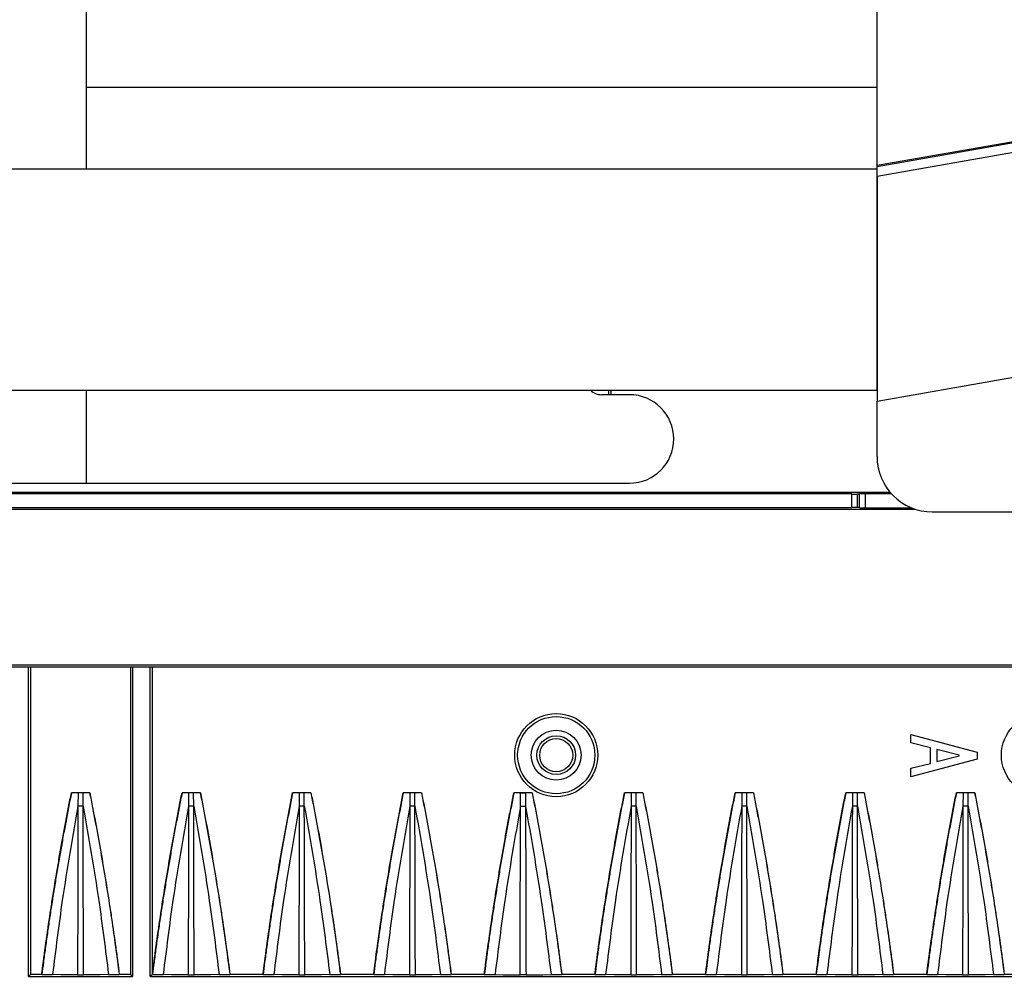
# Model space of a CAD drawing. Header units: millimetres. Extents: x 25 to 1935, y 715 to 2336.
# Tile 239 of 252: x 1745 to 1763, y 1014 to 1032. Entities that reach past the tile are written whole.
import ezdxf

# ---------------------------------------------------------------- set-up
doc = ezdxf.new("R2010")
doc.units = ezdxf.units.MM
doc.header["$LTSCALE"] = 2
doc.layers.get('0').update_dxf_attribs({"color": 2})

msp = doc.modelspace()

# ---------------------------------------------------------------- linework, layer by layer
at = {"color": 2, "linetype": 'Continuous', "lineweight": 30}
for p, q in [((1760.413, 1028.981), (1760.413, 1044.369)), ((1746.113, 1032.34), (1746.113, 1028.92)), ((1746.113, 1030.4), (1760.413, 1030.4)), ((1768.127, 1030.333), (1760.413, 1028.981)), ((1768.102, 1030.308), (1760.417, 1028.962)), ((1767.898, 1030.104), (1760.413, 1028.784)), ((1760.413, 1028.92), (1665.413, 1028.92)), ((1760.417, 1028.962), (1760.413, 1028.981)), ((1760.413, 1028.92), (1760.413, 1028.981)), ((1760.413, 1024.92), (1760.413, 1028.92)), ((1760.413, 1028.784), (1760.413, 1024.722)), ((1760.413, 1024.722), (1780.503, 1028.265)), ((1665.413, 1024.92), (1760.413, 1024.92)), ((1746.113, 1024.92), (1746.113, 1023.238)), ((1755.937, 1024.838), (1755.437, 1024.838)), ((1755.599, 1024.92), (1755.599, 1024.838)), ((1760.413, 1023.72), (1760.413, 1024.722)), ((1743.137, 1023.238), (1746.113, 1023.238)), ((1746.113, 1023.238), (1755.937, 1023.238)), ((1760.653, 1023.07), (1721.013, 1023.07)), ((1759.959, 1023.043), (1722.081, 1023.043)), ((1759.959, 1022.798), (1759.959, 1023.043)), ((1760.057, 1023.043), (1760.099, 1023.045)), ((1760.057, 1023.043), (1760.057, 1022.798)), ((1760.099, 1022.796), (1760.099, 1023.045)), ((1760.675, 1023.046), (1760.197, 1023.046)), ((1760.197, 1023.046), (1760.197, 1022.795)), ((1721.013, 1022.77), (1761.101, 1022.77)), ((1722.081, 1022.798), (1759.959, 1022.798)), ((1760.099, 1022.796), (1760.057, 1022.798)), ((1760.197, 1022.795), (1761.035, 1022.795)), ((1761.413, 1022.72), (1767.213, 1022.72)), ((1659.814, 1019.952), (1766.213, 1019.952)), ((1659.827, 1019.92), (1766.199, 1019.92)), ((1745.073, 1014.32), (1745.073, 1019.92)), ((1745.107, 1019.92), (1745.107, 1014.354)), ((1746.92, 1014.354), (1746.92, 1019.92)), ((1746.953, 1019.92), (1746.953, 1014.32)), ((1747.273, 1014.32), (1747.273, 1019.92)), ((1747.307, 1019.92), (1747.307, 1014.354)), ((1761.026, 1018.542), (1761.026, 1018.695)), ((1761.026, 1018.695), (1762.226, 1018.376)), ((1761.377, 1018.452), (1761.026, 1018.542)), ((1761.377, 1018.171), (1761.377, 1018.452)), ((1761.9, 1018.318), (1761.493, 1018.42)), ((1761.493, 1018.42), (1761.493, 1018.203)), ((1762.226, 1018.248), (1761.026, 1017.929)), ((1761.493, 1018.203), (1761.9, 1018.305)), ((1761.9, 1018.305), (1761.9, 1018.318)), ((1762.226, 1018.376), (1762.226, 1018.248)), ((1761.026, 1018.082), (1761.377, 1018.171)), ((1761.026, 1017.929), (1761.026, 1018.082)), ((1746.179, 1017.64), (1745.848, 1017.64)), ((1745.849, 1017.639), (1745.848, 1017.64)), ((1745.968, 1017.638), (1745.967, 1017.397)), ((1746.059, 1017.397), (1746.058, 1017.638)), ((1746.179, 1017.64), (1746.178, 1017.639)), ((1748.179, 1017.64), (1747.848, 1017.64)), ((1747.849, 1017.639), (1747.848, 1017.64)), ((1747.968, 1017.638), (1747.967, 1017.397)), ((1748.059, 1017.397), (1748.058, 1017.638)), ((1748.179, 1017.64), (1748.178, 1017.639)), ((1750.179, 1017.64), (1749.848, 1017.64)), ((1749.849, 1017.639), (1749.848, 1017.64)), ((1749.968, 1017.638), (1749.967, 1017.397)), ((1750.059, 1017.397), (1750.058, 1017.638)), ((1750.179, 1017.64), (1750.178, 1017.639)), ((1752.179, 1017.64), (1751.848, 1017.64)), ((1751.849, 1017.639), (1751.848, 1017.64)), ((1751.968, 1017.638), (1751.967, 1017.397)), ((1752.059, 1017.397), (1752.058, 1017.638)), ((1752.179, 1017.64), (1752.178, 1017.639)), ((1754.179, 1017.64), (1753.848, 1017.64)), ((1753.849, 1017.639), (1753.848, 1017.64)), ((1753.967, 1017.397), (1753.968, 1017.638)), ((1754.058, 1017.638), (1754.059, 1017.396)), ((1754.179, 1017.64), (1754.178, 1017.639)), ((1756.179, 1017.64), (1755.848, 1017.64)), ((1755.849, 1017.639), (1755.848, 1017.64)), ((1755.968, 1017.638), (1755.967, 1017.397)), ((1756.059, 1017.397), (1756.058, 1017.638)), ((1756.179, 1017.64), (1756.178, 1017.639)), ((1758.179, 1017.64), (1757.848, 1017.64)), ((1757.849, 1017.639), (1757.848, 1017.64)), ((1757.968, 1017.638), (1757.967, 1017.397)), ((1758.059, 1017.397), (1758.058, 1017.638)), ((1758.179, 1017.64), (1758.178, 1017.639)), ((1760.179, 1017.64), (1759.848, 1017.64)), ((1759.849, 1017.639), (1759.848, 1017.64)), ((1759.968, 1017.638), (1759.967, 1017.397)), ((1760.059, 1017.397), (1760.058, 1017.638)), ((1760.179, 1017.64), (1760.178, 1017.639)), ((1762.179, 1017.64), (1761.848, 1017.64)), ((1761.849, 1017.639), (1761.848, 1017.64)), ((1761.968, 1017.638), (1761.967, 1017.397)), ((1762.059, 1017.397), (1762.058, 1017.638)), ((1762.179, 1017.64), (1762.178, 1017.639)), ((1745.107, 1014.354), (1745.073, 1014.32)), ((1745.073, 1014.32), (1746.953, 1014.32)), ((1745.313, 1014.354), (1745.107, 1014.354)), ((1745.313, 1014.354), (1745.313, 1014.353)), ((1746.712, 1014.353), (1746.713, 1014.354)), ((1746.92, 1014.354), (1746.713, 1014.354)), ((1746.953, 1014.32), (1746.92, 1014.354)), ((1747.307, 1014.354), (1747.273, 1014.32)), ((1747.273, 1014.32), (1769.013, 1014.32)), ((1747.313, 1014.354), (1747.307, 1014.354)), ((1747.313, 1014.354), (1747.313, 1014.353)), ((1748.712, 1014.353), (1748.713, 1014.354)), ((1749.313, 1014.354), (1748.713, 1014.354)), ((1749.313, 1014.354), (1749.313, 1014.353)), ((1750.712, 1014.353), (1750.713, 1014.354)), ((1751.313, 1014.354), (1750.713, 1014.354)), ((1751.313, 1014.354), (1751.313, 1014.353)), ((1752.712, 1014.353), (1752.713, 1014.354)), ((1753.313, 1014.354), (1752.713, 1014.354)), ((1753.313, 1014.354), (1753.313, 1014.353)), ((1754.712, 1014.353), (1754.713, 1014.354)), ((1755.313, 1014.354), (1754.713, 1014.354)), ((1755.313, 1014.354), (1755.313, 1014.353)), ((1756.712, 1014.353), (1756.713, 1014.354)), ((1757.313, 1014.354), (1756.713, 1014.354)), ((1757.313, 1014.354), (1757.313, 1014.353)), ((1758.712, 1014.353), (1758.713, 1014.354)), ((1759.313, 1014.354), (1758.713, 1014.354)), ((1759.313, 1014.354), (1759.313, 1014.353)), ((1760.712, 1014.353), (1760.713, 1014.354)), ((1761.313, 1014.354), (1760.713, 1014.354)), ((1761.313, 1014.354), (1761.313, 1014.353)), ((1762.712, 1014.353), (1762.713, 1014.354)), ((1763.313, 1014.354), (1762.713, 1014.354))]:
    msp.add_line(p, q, dxfattribs=at)
at = {"color": 2, "linetype": 'Continuous', "lineweight": 30, "flags": 128}
for points in [[(1745.968, 1017.638), (1745.908, 1017.639), (1745.849, 1017.639)], [(1746.178, 1017.639), (1746.118, 1017.639), (1746.058, 1017.638)], [(1747.968, 1017.638), (1747.908, 1017.639), (1747.849, 1017.639)], [(1748.178, 1017.639), (1748.118, 1017.639), (1748.058, 1017.638)], [(1749.968, 1017.638), (1749.908, 1017.639), (1749.849, 1017.639)], [(1750.178, 1017.639), (1750.118, 1017.639), (1750.058, 1017.638)], [(1751.968, 1017.638), (1751.908, 1017.639), (1751.849, 1017.639)], [(1752.178, 1017.639), (1752.118, 1017.639), (1752.058, 1017.638)], [(1753.968, 1017.638), (1753.908, 1017.639), (1753.849, 1017.639)], [(1754.178, 1017.639), (1754.118, 1017.639), (1754.058, 1017.638)], [(1755.968, 1017.638), (1755.908, 1017.639), (1755.849, 1017.639)], [(1756.178, 1017.639), (1756.118, 1017.639), (1756.058, 1017.638)], [(1757.968, 1017.638), (1757.908, 1017.639), (1757.849, 1017.639)], [(1758.178, 1017.639), (1758.118, 1017.639), (1758.058, 1017.638)], [(1759.968, 1017.638), (1759.908, 1017.639), (1759.849, 1017.639)], [(1760.178, 1017.639), (1760.118, 1017.639), (1760.058, 1017.638)], [(1761.968, 1017.638), (1761.908, 1017.639), (1761.849, 1017.639)], [(1762.178, 1017.639), (1762.118, 1017.639), (1762.058, 1017.638)], [(1745.313, 1014.353), (1745.37, 1014.352), (1745.427, 1014.352), (1745.483, 1014.351), (1745.507, 1014.351)], [(1745.96, 1014.346), (1745.809, 1014.348), (1745.658, 1014.349), (1745.507, 1014.351)], [(1746.519, 1014.351), (1746.371, 1014.349), (1746.219, 1014.348), (1746.067, 1014.346)], [(1746.519, 1014.351), (1746.575, 1014.351), (1746.632, 1014.352), (1746.689, 1014.353), (1746.712, 1014.353)], [(1747.313, 1014.353), (1747.37, 1014.352), (1747.427, 1014.352), (1747.483, 1014.351), (1747.507, 1014.351)], [(1747.96, 1014.346), (1747.808, 1014.348), (1747.655, 1014.349), (1747.507, 1014.351)], [(1748.519, 1014.351), (1748.368, 1014.349), (1748.217, 1014.348), (1748.067, 1014.346)], [(1748.519, 1014.351), (1748.575, 1014.351), (1748.632, 1014.352), (1748.689, 1014.353), (1748.712, 1014.353)], [(1749.313, 1014.353), (1749.37, 1014.352), (1749.427, 1014.352), (1749.483, 1014.351), (1749.507, 1014.351)], [(1749.96, 1014.346), (1749.809, 1014.348), (1749.658, 1014.349), (1749.507, 1014.351)], [(1750.519, 1014.351), (1750.371, 1014.349), (1750.22, 1014.348), (1750.069, 1014.346), (1750.067, 1014.346)], [(1750.519, 1014.351), (1750.575, 1014.351), (1750.632, 1014.352), (1750.689, 1014.353), (1750.712, 1014.353)], [(1751.313, 1014.353), (1751.37, 1014.352), (1751.427, 1014.352), (1751.483, 1014.351), (1751.507, 1014.351)], [(1751.96, 1014.346), (1751.809, 1014.348), (1751.658, 1014.349), (1751.507, 1014.351)], [(1752.519, 1014.351), (1752.371, 1014.349), (1752.219, 1014.348), (1752.067, 1014.346)], [(1752.519, 1014.351), (1752.575, 1014.351), (1752.632, 1014.352), (1752.689, 1014.353), (1752.712, 1014.353)], [(1753.313, 1014.353), (1753.37, 1014.352), (1753.427, 1014.352), (1753.483, 1014.351), (1753.507, 1014.351)], [(1753.507, 1014.351), (1753.656, 1014.349), (1753.808, 1014.348), (1753.96, 1014.346)], [(1754.067, 1014.346), (1754.165, 1014.347), (1754.371, 1014.349), (1754.519, 1014.351)], [(1754.519, 1014.351), (1754.575, 1014.351), (1754.632, 1014.352), (1754.689, 1014.353), (1754.712, 1014.353)], [(1755.313, 1014.353), (1755.37, 1014.352), (1755.427, 1014.352), (1755.483, 1014.351), (1755.507, 1014.351)], [(1755.96, 1014.346), (1755.809, 1014.348), (1755.658, 1014.349), (1755.507, 1014.351)], [(1756.519, 1014.351), (1756.371, 1014.349), (1756.219, 1014.348), (1756.067, 1014.346)], [(1756.519, 1014.351), (1756.575, 1014.351), (1756.632, 1014.352), (1756.689, 1014.353), (1756.712, 1014.353)], [(1757.313, 1014.353), (1757.37, 1014.352), (1757.427, 1014.352), (1757.483, 1014.351), (1757.507, 1014.351)], [(1757.96, 1014.346), (1757.809, 1014.348), (1757.658, 1014.349), (1757.507, 1014.351)], [(1758.519, 1014.351), (1758.371, 1014.349), (1758.219, 1014.348), (1758.067, 1014.346)], [(1758.519, 1014.351), (1758.575, 1014.351), (1758.632, 1014.352), (1758.689, 1014.353), (1758.712, 1014.353)], [(1759.313, 1014.353), (1759.37, 1014.352), (1759.427, 1014.352), (1759.483, 1014.351), (1759.507, 1014.351)], [(1759.96, 1014.346), (1759.809, 1014.348), (1759.658, 1014.349), (1759.507, 1014.351)], [(1760.519, 1014.351), (1760.371, 1014.349), (1760.22, 1014.348), (1760.069, 1014.346), (1760.067, 1014.346)], [(1760.519, 1014.351), (1760.575, 1014.351), (1760.632, 1014.352), (1760.689, 1014.353), (1760.712, 1014.353)], [(1761.313, 1014.353), (1761.37, 1014.352), (1761.427, 1014.352), (1761.483, 1014.351), (1761.507, 1014.351)], [(1761.96, 1014.346), (1761.809, 1014.348), (1761.658, 1014.349), (1761.507, 1014.351)], [(1762.519, 1014.351), (1762.371, 1014.349), (1762.219, 1014.348), (1762.067, 1014.346)], [(1762.519, 1014.351), (1762.575, 1014.351), (1762.632, 1014.352), (1762.689, 1014.353), (1762.712, 1014.353)]]:
    msp.add_lwpolyline(points, dxfattribs=at)
at = {"color": 2, "linetype": 'Continuous', "lineweight": 30}
for centre, radius in [((1754.613, 1018.32), 0.751), ((1754.613, 1018.32), 0.698), ((1763.413, 1018.32), 0.751), ((1754.613, 1018.32), 0.45), ((1754.613, 1018.32), 0.35), ((1754.613, 1018.32), 0.299)]:
    msp.add_circle(centre, radius, dxfattribs=at)
for centre, radius, start, end in [((1755.437, 1025.138), 0.3, 226.4579, 270), ((1755.937, 1024.038), 0.8, 0, 90), ((1755.937, 1024.038), 0.8, 270, 0), ((1761.413, 1023.72), 1, 180, 270)]:
    msp.add_arc(centre, radius, start, end, dxfattribs=at)
for centre, major_axis, ratio, start_param, end_param in [((1755.557, 1024.722), (0, 0.2), 0.052408, 5.329416, 6.274459), ((1759.959, 1023.043), (0.1, 0), 0.008727, 4.712389, 6.108652), ((1760.197, 1023.045), (0.1, 0), 0.008727, 1.570796, 2.96706), ((1759.959, 1022.798), (0.1, 0), 0.008727, 0.174533, 1.570796), ((1760.197, 1022.796), (0.1, 0), 0.008727, 3.316126, 4.712389)]:
    msp.add_ellipse(centre, major_axis=major_axis, ratio=ratio, start_param=start_param, end_param=end_param, dxfattribs=at)
for points, knots in [([(1745.313, 1014.354), (1745.317, 1014.388), (1745.344, 1014.601), (1745.397, 1014.993), (1745.462, 1015.441), (1745.532, 1015.888), (1745.591, 1016.246), (1745.667, 1016.687), (1745.73, 1017.035), (1745.796, 1017.381), (1745.831, 1017.554), (1745.848, 1017.64)], [0, 0, 0, 0, 0.030621, 0.193675, 0.356729, 0.438255, 0.601309, 0.682835, 0.841407, 0.920702, 1, 1, 1, 1]), ([(1745.849, 1017.639), (1745.84, 1017.595), (1745.813, 1017.462), (1745.77, 1017.24), (1745.72, 1016.973), (1745.672, 1016.706), (1745.625, 1016.438), (1745.579, 1016.17), (1745.536, 1015.902), (1745.493, 1015.634), (1745.452, 1015.366), (1745.413, 1015.097), (1745.376, 1014.833), (1745.343, 1014.585), (1745.323, 1014.427), (1745.313, 1014.353)], [0, 0, 0, 0, 0.040766, 0.122298, 0.203829, 0.285361, 0.366893, 0.448425, 0.529957, 0.611489, 0.693021, 0.774552, 0.856084, 0.932975, 1, 1, 1, 1]), ([(1746.058, 1017.638), (1746.048, 1017.638), (1746.027, 1017.638), (1745.995, 1017.638), (1745.976, 1017.638), (1745.968, 1017.638)], [0, 0, 0, 0, 0.357625, 0.715278, 1, 1, 1, 1]), ([(1746.178, 1017.639), (1746.186, 1017.595), (1746.23, 1017.373), (1746.34, 1016.795), (1746.463, 1016.081), (1746.599, 1015.208), (1746.668, 1014.691), (1746.712, 1014.353)], [0, 0, 0, 0, 0.040767, 0.203839, 0.529997, 0.693069, 1, 1, 1, 1]), ([(1746.179, 1017.64), (1746.187, 1017.596), (1746.231, 1017.374), (1746.307, 1016.974), (1746.387, 1016.528), (1746.462, 1016.082), (1746.52, 1015.725), (1746.587, 1015.282), (1746.637, 1014.931), (1746.683, 1014.594), (1746.704, 1014.43), (1746.713, 1014.354)], [0, 0, 0, 0, 0.040764, 0.203821, 0.366879, 0.448407, 0.611464, 0.692992, 0.851557, 0.930849, 1, 1, 1, 1]), ([(1747.313, 1014.354), (1747.317, 1014.388), (1747.344, 1014.601), (1747.397, 1014.993), (1747.462, 1015.441), (1747.532, 1015.888), (1747.591, 1016.246), (1747.667, 1016.687), (1747.73, 1017.035), (1747.796, 1017.381), (1747.831, 1017.554), (1747.848, 1017.64)], [0, 0, 0, 0, 0.030621, 0.193675, 0.356729, 0.438255, 0.601309, 0.682835, 0.841407, 0.920702, 1, 1, 1, 1]), ([(1747.849, 1017.639), (1747.84, 1017.595), (1747.813, 1017.462), (1747.77, 1017.24), (1747.72, 1016.973), (1747.672, 1016.706), (1747.625, 1016.438), (1747.579, 1016.17), (1747.536, 1015.902), (1747.493, 1015.634), (1747.452, 1015.366), (1747.413, 1015.097), (1747.376, 1014.833), (1747.343, 1014.585), (1747.323, 1014.427), (1747.313, 1014.353)], [0, 0, 0, 0, 0.040766, 0.122298, 0.203829, 0.285361, 0.366893, 0.448425, 0.529957, 0.611489, 0.693021, 0.774552, 0.856084, 0.932975, 1, 1, 1, 1]), ([(1748.058, 1017.638), (1748.048, 1017.638), (1748.027, 1017.638), (1747.995, 1017.638), (1747.976, 1017.638), (1747.968, 1017.638)], [0, 0, 0, 0, 0.357625, 0.715278, 1, 1, 1, 1]), ([(1748.178, 1017.639), (1748.186, 1017.595), (1748.23, 1017.373), (1748.34, 1016.795), (1748.463, 1016.081), (1748.599, 1015.208), (1748.668, 1014.691), (1748.712, 1014.353)], [0, 0, 0, 0, 0.040767, 0.203839, 0.529997, 0.693069, 1, 1, 1, 1]), ([(1748.179, 1017.64), (1748.187, 1017.596), (1748.231, 1017.374), (1748.307, 1016.974), (1748.387, 1016.528), (1748.462, 1016.082), (1748.52, 1015.725), (1748.587, 1015.282), (1748.637, 1014.931), (1748.683, 1014.594), (1748.704, 1014.43), (1748.713, 1014.354)], [0, 0, 0, 0, 0.040764, 0.203821, 0.366879, 0.448407, 0.611464, 0.692992, 0.851557, 0.930849, 1, 1, 1, 1]), ([(1749.313, 1014.354), (1749.317, 1014.388), (1749.344, 1014.601), (1749.397, 1014.993), (1749.462, 1015.441), (1749.532, 1015.888), (1749.591, 1016.246), (1749.667, 1016.687), (1749.73, 1017.035), (1749.796, 1017.381), (1749.831, 1017.554), (1749.848, 1017.64)], [0, 0, 0, 0, 0.030621, 0.193675, 0.356729, 0.438255, 0.601309, 0.682835, 0.841407, 0.920702, 1, 1, 1, 1]), ([(1749.849, 1017.639), (1749.84, 1017.595), (1749.813, 1017.462), (1749.77, 1017.24), (1749.72, 1016.973), (1749.672, 1016.706), (1749.625, 1016.438), (1749.579, 1016.17), (1749.536, 1015.902), (1749.493, 1015.634), (1749.452, 1015.366), (1749.413, 1015.097), (1749.376, 1014.833), (1749.343, 1014.585), (1749.323, 1014.427), (1749.313, 1014.353)], [0, 0, 0, 0, 0.040766, 0.122298, 0.203829, 0.285361, 0.366893, 0.448425, 0.529957, 0.611489, 0.693021, 0.774552, 0.856084, 0.932975, 1, 1, 1, 1]), ([(1750.058, 1017.638), (1750.048, 1017.638), (1750.027, 1017.638), (1749.995, 1017.638), (1749.976, 1017.638), (1749.968, 1017.638)], [0, 0, 0, 0, 0.3576249, 0.7152776, 1, 1, 1, 1]), ([(1750.178, 1017.639), (1750.186, 1017.595), (1750.23, 1017.373), (1750.34, 1016.795), (1750.463, 1016.081), (1750.599, 1015.208), (1750.668, 1014.691), (1750.712, 1014.353)], [0, 0, 0, 0, 0.040767, 0.203839, 0.529997, 0.693069, 1, 1, 1, 1]), ([(1750.179, 1017.64), (1750.187, 1017.596), (1750.231, 1017.374), (1750.307, 1016.974), (1750.387, 1016.528), (1750.462, 1016.082), (1750.52, 1015.725), (1750.587, 1015.282), (1750.637, 1014.931), (1750.683, 1014.594), (1750.704, 1014.43), (1750.713, 1014.354)], [0, 0, 0, 0, 0.040764, 0.203821, 0.366879, 0.448407, 0.611464, 0.692992, 0.851557, 0.930849, 1, 1, 1, 1]), ([(1751.313, 1014.354), (1751.317, 1014.388), (1751.344, 1014.601), (1751.397, 1014.993), (1751.462, 1015.441), (1751.532, 1015.888), (1751.591, 1016.246), (1751.667, 1016.687), (1751.73, 1017.035), (1751.796, 1017.381), (1751.831, 1017.554), (1751.848, 1017.64)], [0, 0, 0, 0, 0.030621, 0.193675, 0.356729, 0.438255, 0.601309, 0.682835, 0.841407, 0.920702, 1, 1, 1, 1]), ([(1751.849, 1017.639), (1751.84, 1017.595), (1751.813, 1017.462), (1751.77, 1017.24), (1751.72, 1016.973), (1751.672, 1016.706), (1751.625, 1016.438), (1751.579, 1016.17), (1751.536, 1015.902), (1751.493, 1015.634), (1751.452, 1015.366), (1751.413, 1015.097), (1751.376, 1014.833), (1751.343, 1014.585), (1751.323, 1014.427), (1751.313, 1014.353)], [0, 0, 0, 0, 0.040766, 0.122298, 0.203829, 0.285361, 0.366893, 0.448425, 0.529957, 0.611489, 0.693021, 0.774552, 0.856084, 0.932975, 1, 1, 1, 1]), ([(1752.058, 1017.638), (1752.048, 1017.638), (1752.027, 1017.638), (1751.995, 1017.638), (1751.976, 1017.638), (1751.968, 1017.638)], [0, 0, 0, 0, 0.357625, 0.715278, 1, 1, 1, 1]), ([(1752.178, 1017.639), (1752.186, 1017.595), (1752.23, 1017.373), (1752.34, 1016.795), (1752.463, 1016.081), (1752.599, 1015.208), (1752.668, 1014.691), (1752.712, 1014.353)], [0, 0, 0, 0, 0.040767, 0.203839, 0.529997, 0.693069, 1, 1, 1, 1]), ([(1752.179, 1017.64), (1752.187, 1017.596), (1752.231, 1017.374), (1752.307, 1016.974), (1752.387, 1016.528), (1752.462, 1016.082), (1752.52, 1015.725), (1752.587, 1015.282), (1752.637, 1014.931), (1752.683, 1014.594), (1752.704, 1014.43), (1752.713, 1014.354)], [0, 0, 0, 0, 0.040764, 0.203821, 0.366879, 0.448407, 0.611464, 0.692992, 0.851557, 0.930849, 1, 1, 1, 1]), ([(1753.313, 1014.354), (1753.317, 1014.388), (1753.344, 1014.601), (1753.397, 1014.993), (1753.462, 1015.441), (1753.532, 1015.888), (1753.591, 1016.246), (1753.667, 1016.687), (1753.73, 1017.035), (1753.796, 1017.381), (1753.831, 1017.554), (1753.848, 1017.64)], [0, 0, 0, 0, 0.030621, 0.193675, 0.356729, 0.438255, 0.601309, 0.682835, 0.841407, 0.920702, 1, 1, 1, 1]), ([(1753.849, 1017.639), (1753.84, 1017.595), (1753.813, 1017.462), (1753.77, 1017.24), (1753.72, 1016.973), (1753.672, 1016.706), (1753.625, 1016.438), (1753.579, 1016.17), (1753.536, 1015.902), (1753.493, 1015.634), (1753.452, 1015.366), (1753.413, 1015.097), (1753.376, 1014.833), (1753.343, 1014.585), (1753.323, 1014.427), (1753.313, 1014.353)], [0, 0, 0, 0, 0.040766, 0.122298, 0.203829, 0.285361, 0.366893, 0.448425, 0.529957, 0.611489, 0.693021, 0.774552, 0.856084, 0.932975, 1, 1, 1, 1]), ([(1753.968, 1017.638), (1753.978, 1017.638), (1753.999, 1017.638), (1754.032, 1017.638), (1754.05, 1017.638), (1754.058, 1017.638)], [0, 0, 0, 0, 0.357602, 0.715231, 1, 1, 1, 1]), ([(1754.178, 1017.639), (1754.186, 1017.595), (1754.23, 1017.373), (1754.34, 1016.795), (1754.463, 1016.081), (1754.599, 1015.208), (1754.668, 1014.691), (1754.712, 1014.353)], [0, 0, 0, 0, 0.040767, 0.203839, 0.529997, 0.693069, 1, 1, 1, 1]), ([(1754.179, 1017.64), (1754.187, 1017.596), (1754.231, 1017.374), (1754.307, 1016.974), (1754.387, 1016.528), (1754.462, 1016.082), (1754.52, 1015.725), (1754.587, 1015.282), (1754.637, 1014.931), (1754.683, 1014.594), (1754.704, 1014.43), (1754.713, 1014.354)], [0, 0, 0, 0, 0.040764, 0.203821, 0.366879, 0.448407, 0.611464, 0.692992, 0.851557, 0.930849, 1, 1, 1, 1]), ([(1755.313, 1014.354), (1755.317, 1014.388), (1755.344, 1014.601), (1755.397, 1014.993), (1755.462, 1015.441), (1755.532, 1015.888), (1755.591, 1016.246), (1755.667, 1016.687), (1755.73, 1017.035), (1755.796, 1017.381), (1755.831, 1017.554), (1755.848, 1017.64)], [0, 0, 0, 0, 0.030621, 0.193675, 0.356729, 0.438255, 0.601309, 0.682835, 0.841407, 0.920702, 1, 1, 1, 1]), ([(1755.849, 1017.639), (1755.84, 1017.595), (1755.813, 1017.462), (1755.77, 1017.24), (1755.72, 1016.973), (1755.672, 1016.706), (1755.625, 1016.438), (1755.579, 1016.17), (1755.536, 1015.902), (1755.493, 1015.634), (1755.452, 1015.366), (1755.413, 1015.097), (1755.376, 1014.833), (1755.343, 1014.585), (1755.323, 1014.427), (1755.313, 1014.353)], [0, 0, 0, 0, 0.040766, 0.122298, 0.203829, 0.285361, 0.366893, 0.448425, 0.529957, 0.611489, 0.693021, 0.774552, 0.856084, 0.932975, 1, 1, 1, 1]), ([(1756.058, 1017.638), (1756.048, 1017.638), (1756.027, 1017.638), (1755.995, 1017.638), (1755.976, 1017.638), (1755.968, 1017.638)], [0, 0, 0, 0, 0.3576249, 0.7152776, 1, 1, 1, 1]), ([(1756.178, 1017.639), (1756.186, 1017.595), (1756.23, 1017.373), (1756.34, 1016.795), (1756.463, 1016.081), (1756.599, 1015.208), (1756.668, 1014.691), (1756.712, 1014.353)], [0, 0, 0, 0, 0.040767, 0.203839, 0.529997, 0.693069, 1, 1, 1, 1]), ([(1756.179, 1017.64), (1756.187, 1017.596), (1756.231, 1017.374), (1756.307, 1016.974), (1756.387, 1016.528), (1756.462, 1016.082), (1756.52, 1015.725), (1756.587, 1015.282), (1756.637, 1014.931), (1756.683, 1014.594), (1756.704, 1014.43), (1756.713, 1014.354)], [0, 0, 0, 0, 0.040764, 0.203821, 0.366879, 0.448407, 0.611464, 0.692992, 0.851557, 0.930849, 1, 1, 1, 1]), ([(1757.313, 1014.354), (1757.317, 1014.388), (1757.344, 1014.601), (1757.397, 1014.993), (1757.462, 1015.441), (1757.532, 1015.888), (1757.591, 1016.246), (1757.667, 1016.687), (1757.73, 1017.035), (1757.796, 1017.381), (1757.831, 1017.554), (1757.848, 1017.64)], [0, 0, 0, 0, 0.030621, 0.193675, 0.356729, 0.438255, 0.601309, 0.682835, 0.841407, 0.920702, 1, 1, 1, 1]), ([(1757.849, 1017.639), (1757.84, 1017.595), (1757.813, 1017.462), (1757.77, 1017.24), (1757.72, 1016.973), (1757.672, 1016.706), (1757.625, 1016.438), (1757.579, 1016.17), (1757.536, 1015.902), (1757.493, 1015.634), (1757.452, 1015.366), (1757.413, 1015.097), (1757.376, 1014.833), (1757.343, 1014.585), (1757.323, 1014.427), (1757.313, 1014.353)], [0, 0, 0, 0, 0.040766, 0.122298, 0.203829, 0.285361, 0.366893, 0.448425, 0.529957, 0.611489, 0.693021, 0.774552, 0.856084, 0.932975, 1, 1, 1, 1]), ([(1758.058, 1017.638), (1758.048, 1017.638), (1758.027, 1017.638), (1757.995, 1017.638), (1757.976, 1017.638), (1757.968, 1017.638)], [0, 0, 0, 0, 0.357625, 0.715278, 1, 1, 1, 1]), ([(1758.178, 1017.639), (1758.186, 1017.595), (1758.23, 1017.373), (1758.34, 1016.795), (1758.463, 1016.081), (1758.599, 1015.208), (1758.668, 1014.691), (1758.712, 1014.353)], [0, 0, 0, 0, 0.040767, 0.203839, 0.529997, 0.693069, 1, 1, 1, 1]), ([(1758.179, 1017.64), (1758.187, 1017.596), (1758.231, 1017.374), (1758.307, 1016.974), (1758.387, 1016.528), (1758.462, 1016.082), (1758.52, 1015.725), (1758.587, 1015.282), (1758.637, 1014.931), (1758.683, 1014.594), (1758.704, 1014.43), (1758.713, 1014.354)], [0, 0, 0, 0, 0.040764, 0.203821, 0.366879, 0.448407, 0.611464, 0.692992, 0.851557, 0.930849, 1, 1, 1, 1]), ([(1759.313, 1014.354), (1759.317, 1014.388), (1759.344, 1014.601), (1759.397, 1014.993), (1759.462, 1015.441), (1759.532, 1015.888), (1759.591, 1016.246), (1759.667, 1016.687), (1759.73, 1017.035), (1759.796, 1017.381), (1759.831, 1017.554), (1759.848, 1017.64)], [0, 0, 0, 0, 0.030621, 0.193675, 0.356729, 0.438255, 0.601309, 0.682835, 0.841407, 0.920702, 1, 1, 1, 1]), ([(1759.849, 1017.639), (1759.84, 1017.595), (1759.813, 1017.462), (1759.77, 1017.24), (1759.72, 1016.973), (1759.672, 1016.706), (1759.625, 1016.438), (1759.579, 1016.17), (1759.536, 1015.902), (1759.493, 1015.634), (1759.452, 1015.366), (1759.413, 1015.097), (1759.376, 1014.833), (1759.343, 1014.585), (1759.323, 1014.427), (1759.313, 1014.353)], [0, 0, 0, 0, 0.040766, 0.122298, 0.203829, 0.285361, 0.366893, 0.448425, 0.529957, 0.611489, 0.693021, 0.774552, 0.856084, 0.932975, 1, 1, 1, 1]), ([(1760.058, 1017.638), (1760.048, 1017.638), (1760.027, 1017.638), (1759.995, 1017.638), (1759.976, 1017.638), (1759.968, 1017.638)], [0, 0, 0, 0, 0.357625, 0.715278, 1, 1, 1, 1]), ([(1760.178, 1017.639), (1760.186, 1017.595), (1760.23, 1017.373), (1760.34, 1016.795), (1760.463, 1016.081), (1760.599, 1015.208), (1760.668, 1014.691), (1760.712, 1014.353)], [0, 0, 0, 0, 0.040767, 0.203839, 0.529997, 0.693069, 1, 1, 1, 1]), ([(1760.179, 1017.64), (1760.187, 1017.596), (1760.231, 1017.374), (1760.307, 1016.974), (1760.387, 1016.528), (1760.462, 1016.082), (1760.52, 1015.725), (1760.587, 1015.282), (1760.637, 1014.931), (1760.683, 1014.594), (1760.704, 1014.43), (1760.713, 1014.354)], [0, 0, 0, 0, 0.040764, 0.203821, 0.366879, 0.448407, 0.611464, 0.692992, 0.851557, 0.930849, 1, 1, 1, 1]), ([(1761.313, 1014.354), (1761.317, 1014.388), (1761.344, 1014.601), (1761.397, 1014.993), (1761.462, 1015.441), (1761.532, 1015.888), (1761.591, 1016.246), (1761.667, 1016.687), (1761.73, 1017.035), (1761.796, 1017.381), (1761.831, 1017.554), (1761.848, 1017.64)], [0, 0, 0, 0, 0.030621, 0.193675, 0.356729, 0.438255, 0.601309, 0.682835, 0.841407, 0.920702, 1, 1, 1, 1]), ([(1761.849, 1017.639), (1761.84, 1017.595), (1761.813, 1017.462), (1761.77, 1017.24), (1761.72, 1016.973), (1761.672, 1016.706), (1761.625, 1016.438), (1761.579, 1016.17), (1761.536, 1015.902), (1761.493, 1015.634), (1761.452, 1015.366), (1761.413, 1015.097), (1761.376, 1014.833), (1761.343, 1014.585), (1761.323, 1014.427), (1761.313, 1014.353)], [0, 0, 0, 0, 0.040766, 0.122298, 0.203829, 0.285361, 0.366893, 0.448425, 0.529957, 0.611489, 0.693021, 0.774552, 0.856084, 0.932975, 1, 1, 1, 1]), ([(1762.058, 1017.638), (1762.048, 1017.638), (1762.027, 1017.638), (1761.995, 1017.638), (1761.976, 1017.638), (1761.968, 1017.638)], [0, 0, 0, 0, 0.357625, 0.715278, 1, 1, 1, 1]), ([(1762.178, 1017.639), (1762.186, 1017.595), (1762.23, 1017.373), (1762.34, 1016.795), (1762.463, 1016.081), (1762.599, 1015.208), (1762.668, 1014.691), (1762.712, 1014.353)], [0, 0, 0, 0, 0.040767, 0.203839, 0.529997, 0.693069, 1, 1, 1, 1]), ([(1762.179, 1017.64), (1762.187, 1017.596), (1762.231, 1017.374), (1762.307, 1016.974), (1762.387, 1016.528), (1762.462, 1016.082), (1762.52, 1015.725), (1762.587, 1015.282), (1762.637, 1014.931), (1762.683, 1014.594), (1762.704, 1014.43), (1762.713, 1014.354)], [0, 0, 0, 0, 0.040764, 0.203821, 0.366879, 0.448407, 0.611464, 0.692992, 0.851557, 0.930849, 1, 1, 1, 1]), ([(1745.967, 1017.397), (1745.867, 1016.83), (1745.689, 1015.819), (1745.563, 1014.799), (1745.507, 1014.351)], [0, 0, 0, 0, 0.560079, 1, 1, 1, 1]), ([(1745.967, 1017.396), (1745.967, 1017.337), (1745.966, 1017.041), (1745.965, 1016.325), (1745.962, 1015.367), (1745.96, 1014.647), (1745.96, 1014.346)], [0, 0, 0, 0, 0.0582949, 0.2914744, 0.7041934, 1, 1, 1, 1]), ([(1746.059, 1017.397), (1746.158, 1016.83), (1746.336, 1015.818), (1746.463, 1014.799), (1746.519, 1014.351)], [0, 0, 0, 0, 0.560132, 1, 1, 1, 1]), ([(1746.067, 1014.346), (1746.066, 1014.645), (1746.064, 1015.418), (1746.062, 1016.195), (1746.06, 1016.791), (1746.06, 1016.973), (1746.059, 1017.213), (1746.059, 1017.335), (1746.059, 1017.396)], [0, 0, 0, 0, 0.294141, 0.7605004, 0.7638251, 0.880829, 0.9393309, 1, 1, 1, 1]), ([(1747.967, 1017.397), (1747.867, 1016.83), (1747.689, 1015.819), (1747.563, 1014.799), (1747.507, 1014.351)], [0, 0, 0, 0, 0.560079, 1, 1, 1, 1]), ([(1747.967, 1017.396), (1747.967, 1017.337), (1747.966, 1017.041), (1747.965, 1016.325), (1747.962, 1015.367), (1747.96, 1014.647), (1747.96, 1014.346)], [0, 0, 0, 0, 0.0582949, 0.2914744, 0.7041934, 1, 1, 1, 1]), ([(1748.059, 1017.397), (1748.158, 1016.83), (1748.336, 1015.818), (1748.463, 1014.799), (1748.519, 1014.351)], [0, 0, 0, 0, 0.560132, 1, 1, 1, 1]), ([(1748.067, 1014.346), (1748.066, 1014.645), (1748.064, 1015.418), (1748.062, 1016.195), (1748.06, 1016.791), (1748.06, 1016.973), (1748.059, 1017.213), (1748.059, 1017.335), (1748.059, 1017.396)], [0, 0, 0, 0, 0.294141, 0.7605004, 0.7638251, 0.880829, 0.9393309, 1, 1, 1, 1]), ([(1749.967, 1017.397), (1749.867, 1016.83), (1749.689, 1015.819), (1749.563, 1014.799), (1749.507, 1014.351)], [0, 0, 0, 0, 0.560079, 1, 1, 1, 1]), ([(1749.967, 1017.396), (1749.967, 1017.337), (1749.966, 1017.041), (1749.965, 1016.325), (1749.962, 1015.367), (1749.96, 1014.647), (1749.96, 1014.346)], [0, 0, 0, 0, 0.0582949, 0.2914744, 0.7041934, 1, 1, 1, 1]), ([(1750.059, 1017.397), (1750.158, 1016.83), (1750.336, 1015.818), (1750.463, 1014.799), (1750.519, 1014.351)], [0, 0, 0, 0, 0.560132, 1, 1, 1, 1]), ([(1750.067, 1014.346), (1750.066, 1014.645), (1750.064, 1015.418), (1750.062, 1016.195), (1750.06, 1016.791), (1750.06, 1016.973), (1750.059, 1017.213), (1750.059, 1017.335), (1750.059, 1017.396)], [0, 0, 0, 0, 0.294141, 0.7605, 0.763825, 0.880829, 0.939331, 1, 1, 1, 1]), ([(1751.967, 1017.397), (1751.867, 1016.83), (1751.689, 1015.819), (1751.563, 1014.799), (1751.507, 1014.351)], [0, 0, 0, 0, 0.5600788, 1, 1, 1, 1]), ([(1751.967, 1017.396), (1751.967, 1017.337), (1751.966, 1017.041), (1751.965, 1016.325), (1751.962, 1015.367), (1751.96, 1014.647), (1751.96, 1014.346)], [0, 0, 0, 0, 0.0582949, 0.2914744, 0.7041934, 1, 1, 1, 1]), ([(1752.059, 1017.397), (1752.158, 1016.83), (1752.336, 1015.818), (1752.463, 1014.799), (1752.519, 1014.351)], [0, 0, 0, 0, 0.560132, 1, 1, 1, 1]), ([(1752.067, 1014.346), (1752.066, 1014.645), (1752.064, 1015.418), (1752.062, 1016.195), (1752.06, 1016.791), (1752.06, 1016.973), (1752.059, 1017.213), (1752.059, 1017.335), (1752.059, 1017.396)], [0, 0, 0, 0, 0.294141, 0.7605004, 0.7638251, 0.880829, 0.9393309, 1, 1, 1, 1]), ([(1753.967, 1017.396), (1753.867, 1016.83), (1753.689, 1015.818), (1753.563, 1014.799), (1753.507, 1014.351)], [0, 0, 0, 0, 0.560079, 1, 1, 1, 1]), ([(1753.96, 1014.346), (1753.961, 1014.969), (1753.964, 1015.83), (1753.966, 1016.81), (1753.967, 1017.197), (1753.967, 1017.353), (1753.967, 1017.39), (1753.967, 1017.397)], [0, 0, 0, 0, 0.6127818, 0.8467724, 0.9637673, 0.993016, 1, 1, 1, 1]), ([(1753.967, 1017.397), (1753.975, 1017.397), (1753.989, 1017.398), (1754.013, 1017.398), (1754.037, 1017.397), (1754.052, 1017.397), (1754.059, 1017.396)], [0, 0, 0, 0, 0.249991, 0.499989, 0.749991, 1, 1, 1, 1]), ([(1754.059, 1017.396), (1754.059, 1017.336), (1754.06, 1017.037), (1754.061, 1016.498), (1754.063, 1015.541), (1754.065, 1014.824), (1754.067, 1014.346)], [0, 0, 0, 0, 0.058907, 0.2945351, 0.5301632, 1, 1, 1, 1]), ([(1754.059, 1017.396), (1754.158, 1016.83), (1754.336, 1015.818), (1754.463, 1014.799), (1754.519, 1014.351)], [0, 0, 0, 0, 0.560132, 1, 1, 1, 1]), ([(1755.967, 1017.397), (1755.867, 1016.83), (1755.689, 1015.819), (1755.563, 1014.799), (1755.507, 1014.351)], [0, 0, 0, 0, 0.560079, 1, 1, 1, 1]), ([(1755.967, 1017.396), (1755.967, 1017.337), (1755.966, 1017.041), (1755.965, 1016.325), (1755.962, 1015.367), (1755.96, 1014.647), (1755.96, 1014.346)], [0, 0, 0, 0, 0.0582949, 0.2914744, 0.7041934, 1, 1, 1, 1]), ([(1756.059, 1017.397), (1756.158, 1016.83), (1756.336, 1015.818), (1756.463, 1014.799), (1756.519, 1014.351)], [0, 0, 0, 0, 0.560132, 1, 1, 1, 1]), ([(1756.067, 1014.346), (1756.066, 1014.645), (1756.064, 1015.418), (1756.062, 1016.195), (1756.06, 1016.791), (1756.06, 1016.973), (1756.059, 1017.213), (1756.059, 1017.335), (1756.059, 1017.396)], [0, 0, 0, 0, 0.294141, 0.7605004, 0.7638251, 0.880829, 0.9393309, 1, 1, 1, 1]), ([(1757.967, 1017.397), (1757.867, 1016.83), (1757.689, 1015.819), (1757.563, 1014.799), (1757.507, 1014.351)], [0, 0, 0, 0, 0.560079, 1, 1, 1, 1]), ([(1757.967, 1017.396), (1757.967, 1017.337), (1757.966, 1017.041), (1757.965, 1016.325), (1757.962, 1015.367), (1757.96, 1014.647), (1757.96, 1014.346)], [0, 0, 0, 0, 0.058295, 0.291474, 0.704193, 1, 1, 1, 1]), ([(1758.059, 1017.397), (1758.158, 1016.83), (1758.336, 1015.818), (1758.463, 1014.799), (1758.519, 1014.351)], [0, 0, 0, 0, 0.560132, 1, 1, 1, 1]), ([(1758.067, 1014.346), (1758.066, 1014.645), (1758.064, 1015.418), (1758.062, 1016.195), (1758.06, 1016.791), (1758.06, 1016.973), (1758.059, 1017.213), (1758.059, 1017.335), (1758.059, 1017.396)], [0, 0, 0, 0, 0.294141, 0.7605, 0.763825, 0.880829, 0.939331, 1, 1, 1, 1]), ([(1759.967, 1017.397), (1759.867, 1016.83), (1759.689, 1015.819), (1759.563, 1014.799), (1759.507, 1014.351)], [0, 0, 0, 0, 0.560079, 1, 1, 1, 1]), ([(1759.967, 1017.396), (1759.967, 1017.337), (1759.966, 1017.041), (1759.965, 1016.325), (1759.962, 1015.367), (1759.96, 1014.647), (1759.96, 1014.346)], [0, 0, 0, 0, 0.0582949, 0.2914744, 0.7041934, 1, 1, 1, 1]), ([(1760.059, 1017.397), (1760.158, 1016.83), (1760.336, 1015.818), (1760.463, 1014.799), (1760.519, 1014.351)], [0, 0, 0, 0, 0.560132, 1, 1, 1, 1]), ([(1760.067, 1014.346), (1760.066, 1014.645), (1760.064, 1015.418), (1760.062, 1016.195), (1760.06, 1016.791), (1760.06, 1016.973), (1760.059, 1017.213), (1760.059, 1017.335), (1760.059, 1017.396)], [0, 0, 0, 0, 0.294141, 0.7605, 0.763825, 0.880829, 0.939331, 1, 1, 1, 1]), ([(1761.967, 1017.397), (1761.867, 1016.83), (1761.689, 1015.819), (1761.563, 1014.799), (1761.507, 1014.351)], [0, 0, 0, 0, 0.5600788, 1, 1, 1, 1]), ([(1761.967, 1017.396), (1761.967, 1017.337), (1761.966, 1017.041), (1761.965, 1016.325), (1761.962, 1015.367), (1761.96, 1014.647), (1761.96, 1014.346)], [0, 0, 0, 0, 0.0582949, 0.2914744, 0.7041934, 1, 1, 1, 1]), ([(1762.059, 1017.397), (1762.158, 1016.83), (1762.336, 1015.818), (1762.463, 1014.799), (1762.519, 1014.351)], [0, 0, 0, 0, 0.560132, 1, 1, 1, 1]), ([(1762.067, 1014.346), (1762.066, 1014.645), (1762.064, 1015.418), (1762.062, 1016.195), (1762.06, 1016.791), (1762.06, 1016.973), (1762.059, 1017.213), (1762.059, 1017.335), (1762.059, 1017.396)], [0, 0, 0, 0, 0.294141, 0.7605, 0.763825, 0.880829, 0.939331, 1, 1, 1, 1]), ([(1745.96, 1014.346), (1745.966, 1014.346), (1745.981, 1014.346), (1746.011, 1014.346), (1746.042, 1014.346), (1746.059, 1014.346), (1746.067, 1014.346)], [0, 0, 0, 0, 0.182515, 0.47919, 0.777117, 1, 1, 1, 1]), ([(1747.96, 1014.346), (1747.97, 1014.346), (1747.99, 1014.346), (1748.024, 1014.346), (1748.05, 1014.346), (1748.063, 1014.346), (1748.067, 1014.346)], [0, 0, 0, 0, 0.297332, 0.594697, 0.891418, 1, 1, 1, 1]), ([(1749.96, 1014.346), (1749.97, 1014.346), (1749.99, 1014.346), (1750.024, 1014.346), (1750.05, 1014.346), (1750.063, 1014.346), (1750.067, 1014.346)], [0, 0, 0, 0, 0.297332, 0.594697, 0.891418, 1, 1, 1, 1]), ([(1751.96, 1014.346), (1751.966, 1014.346), (1751.981, 1014.346), (1752.011, 1014.346), (1752.042, 1014.346), (1752.059, 1014.346), (1752.067, 1014.346)], [0, 0, 0, 0, 0.182515, 0.47919, 0.777117, 1, 1, 1, 1]), ([(1754.067, 1014.346), (1754.057, 1014.346), (1754.036, 1014.346), (1754.002, 1014.346), (1753.976, 1014.346), (1753.963, 1014.346), (1753.96, 1014.346)], [0, 0, 0, 0, 0.297332, 0.594697, 0.891418, 1, 1, 1, 1]), ([(1755.96, 1014.346), (1755.966, 1014.346), (1755.981, 1014.346), (1756.011, 1014.346), (1756.042, 1014.346), (1756.059, 1014.346), (1756.067, 1014.346)], [0, 0, 0, 0, 0.182515, 0.47919, 0.777117, 1, 1, 1, 1]), ([(1757.96, 1014.346), (1757.966, 1014.346), (1757.981, 1014.346), (1758.011, 1014.346), (1758.042, 1014.346), (1758.059, 1014.346), (1758.067, 1014.346)], [0, 0, 0, 0, 0.182515, 0.47919, 0.777117, 1, 1, 1, 1]), ([(1759.96, 1014.346), (1759.97, 1014.346), (1759.99, 1014.346), (1760.024, 1014.346), (1760.05, 1014.346), (1760.063, 1014.346), (1760.067, 1014.346)], [0, 0, 0, 0, 0.297332, 0.594697, 0.891418, 1, 1, 1, 1]), ([(1761.96, 1014.346), (1761.966, 1014.346), (1761.981, 1014.346), (1762.011, 1014.346), (1762.042, 1014.346), (1762.059, 1014.346), (1762.067, 1014.346)], [0, 0, 0, 0, 0.182515, 0.47919, 0.777117, 1, 1, 1, 1])]:
    msp.add_open_spline(points, degree=3, knots=knots, dxfattribs=at)
for points in [[(1746.059, 1017.396), (1746.052, 1017.397), (1746.037, 1017.397), (1746.013, 1017.397), (1745.989, 1017.397), (1745.975, 1017.397), (1745.967, 1017.396)], [(1748.059, 1017.396), (1748.052, 1017.397), (1748.037, 1017.397), (1748.013, 1017.397), (1747.989, 1017.397), (1747.975, 1017.397), (1747.967, 1017.396)], [(1750.059, 1017.396), (1750.052, 1017.397), (1750.037, 1017.397), (1750.013, 1017.397), (1749.989, 1017.397), (1749.975, 1017.397), (1749.967, 1017.396)], [(1752.059, 1017.396), (1752.052, 1017.397), (1752.037, 1017.397), (1752.013, 1017.397), (1751.989, 1017.397), (1751.975, 1017.397), (1751.967, 1017.396)], [(1756.059, 1017.396), (1756.052, 1017.397), (1756.037, 1017.397), (1756.013, 1017.397), (1755.989, 1017.397), (1755.975, 1017.397), (1755.967, 1017.396)], [(1758.059, 1017.396), (1758.052, 1017.397), (1758.037, 1017.397), (1758.013, 1017.397), (1757.989, 1017.397), (1757.975, 1017.397), (1757.967, 1017.396)], [(1760.059, 1017.396), (1760.052, 1017.397), (1760.037, 1017.397), (1760.013, 1017.397), (1759.989, 1017.397), (1759.975, 1017.397), (1759.967, 1017.396)], [(1762.059, 1017.396), (1762.052, 1017.397), (1762.037, 1017.397), (1762.013, 1017.397), (1761.989, 1017.397), (1761.975, 1017.397), (1761.967, 1017.396)]]:
    msp.add_open_spline(points, degree=3, dxfattribs=at)

doc.saveas('drawing.dxf')
